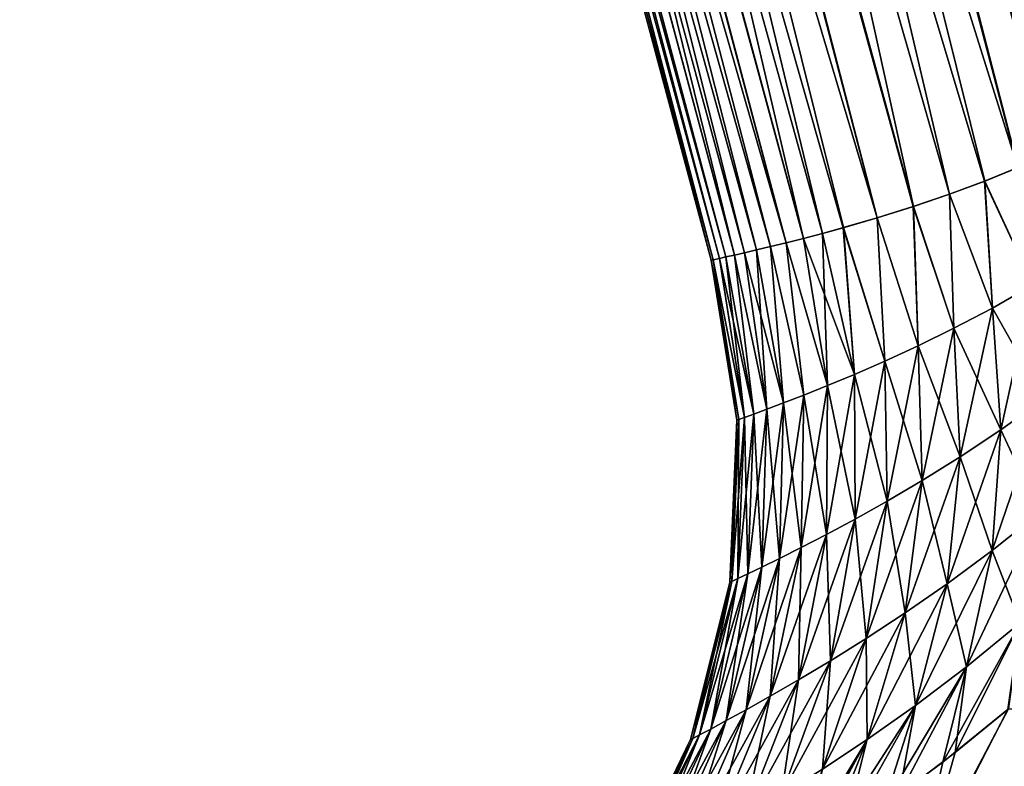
# Model space of a CAD drawing. Header units: metres. Extents: x -31 to 116, y -84 to 84.
# Tile 7 of 256: x -15.34 to -11.64, y -63.52 to -60.72. Entities that reach past the tile are written whole.
import ezdxf

# ---------------------------------------------------------------- set-up
doc = ezdxf.new("R2010")
doc.units = ezdxf.units.M
doc.layers.add('solid_80010000GA_11_1', color=7, linetype='CONTINUOUS')

msp = doc.modelspace()

# ---------------------------------------------------------------- linework, layer by layer
at = {"layer": 'solid_80010000GA_11_1'}
for points in [[(-9.169127, -64.331154, -0.06581), (-19.729639, -24.913792, -0.133785), (-19.725643, -24.914883, 0.235412)], [(-9.083835, -64.310844, -0.957509), (-19.705828, -24.918922, -0.494889), (-19.729639, -24.913792, -0.133785)], [(-9.169127, -64.331154, -0.06581), (-9.083835, -64.310844, -0.957509), (-19.729639, -24.913792, -0.133785)], [(-9.169127, -64.331154, -0.06581), (-19.725643, -24.914883, 0.235412), (-19.691774, -24.922495, 0.613982)], [(-9.083835, -64.310844, -0.957509), (-19.658028, -24.929411, -0.835034), (-19.705828, -24.918922, -0.494889)], [(-9.105391, -64.315872, 0.829416), (-19.691774, -24.922495, 0.613982), (-19.625095, -24.936758, 1.00321)], [(-9.105391, -64.315872, 0.829416), (-9.169127, -64.331154, -0.06581), (-19.691774, -24.922495, 0.613982)], [(-9.083835, -64.310844, -0.957509), (-19.583212, -24.945492, -1.182637), (-19.658028, -24.929411, -0.835034)], [(-9.105391, -64.315872, 0.829416), (-19.625095, -24.936758, 1.00321), (-19.536566, -24.955236, 1.3535)], [(-8.853184, -64.255386, -1.819022), (-19.337948, -24.994001, -1.908782), (-19.583212, -24.945492, -1.182637)], [(-9.083835, -64.310844, -0.957509), (-8.853184, -64.255386, -1.819022), (-19.583212, -24.945492, -1.182637)], [(-8.894534, -64.265335, 1.699491), (-19.536566, -24.955236, 1.3535), (-19.412476, -24.979952, 1.723426)], [(-8.894534, -64.265335, 1.699491), (-9.105391, -64.315872, 0.829416), (-19.536566, -24.955236, 1.3535)], [(-8.894534, -64.265335, 1.699491), (-19.412476, -24.979952, 1.723426), (-19.195261, -25.019754, 2.215662)], [(-8.478874, -64.163712, -2.637285), (-19.187782, -25.020964, -2.23045), (-19.337948, -24.994001, -1.908782)], [(-8.853184, -64.255386, -1.819022), (-8.478874, -64.163712, -2.637285), (-19.337948, -24.994001, -1.908782)], [(-8.894534, -64.265335, 1.699491), (-19.195261, -25.019754, 2.215662), (-19.030268, -25.047295, 2.516984)], [(-8.478874, -64.163712, -2.637285), (-19.073469, -25.040419, -2.442435), (-19.187782, -25.020964, -2.23045)], [(-8.478874, -64.163712, -2.637285), (-18.686941, -25.098951, -3.02763), (-19.073469, -25.040419, -2.442435)], [(-8.544688, -64.180016, 2.516984), (-8.894534, -64.265335, 1.699491), (-19.030268, -25.047295, 2.516984)], [(-18.652115, -25.103765, 3.073009), (-8.544688, -64.180016, 2.516984), (-19.030268, -25.047295, 2.516984)], [(-7.971857, -64.036423, -3.380468), (-18.381981, -25.138451, -3.394827), (-18.686941, -25.098951, -3.02763)], [(-8.478874, -64.163712, -2.637285), (-7.971857, -64.036423, -3.380468), (-18.686941, -25.098951, -3.02763)], [(-8.17319, -64.087463, 3.117043), (-8.544688, -64.180016, 2.516984), (-18.652115, -25.103765, 3.073009)], [(-8.17319, -64.087463, 3.117043), (-18.652115, -25.103765, 3.073009), (-18.388041, -25.137651, 3.388155)], [(-8.17319, -64.087463, 3.117043), (-18.388041, -25.137651, 3.388155), (-18.126871, -25.16741, 3.658057)], [(-7.354755, -63.875755, -4.017921), (-18.163187, -25.163374, -3.622693), (-18.381981, -25.138451, -3.394827)], [(-7.971857, -64.036423, -3.380468), (-7.354755, -63.875755, -4.017921), (-18.381981, -25.138451, -3.394827)], [(-7.354755, -63.875755, -4.017921), (-17.555592, -25.221165, -4.140446), (-18.163187, -25.163374, -3.622693)], [(-7.727162, -63.973495, 3.659697), (-18.126871, -25.16741, 3.658057), (-17.47949, -25.227226, 4.195538)], [(-7.727162, -63.973495, 3.659697), (-8.17319, -64.087463, 3.117043), (-18.126871, -25.16741, 3.658057)], [(-6.600103, -63.669445, -4.562777), (-17.449045, -25.229731, -4.217017), (-17.555592, -25.221165, -4.140446)], [(-7.354755, -63.875755, -4.017921), (-6.600103, -63.669445, -4.562777), (-17.555592, -25.221165, -4.140446)], [(-7.215477, -63.838554, 4.134875), (-17.47949, -25.227226, 4.195538), (-17.446236, -25.229824, 4.21901)], [(-7.215477, -63.838554, 4.134875), (-7.727162, -63.973495, 3.659697), (-17.47949, -25.227226, 4.195538)], [(-6.600103, -63.669445, -4.562777), (-16.833441, -25.271053, -4.592862), (-17.449045, -25.229731, -4.217017)], [(-6.64841, -63.683193, 4.533826), (-17.446236, -25.229824, 4.21901), (-16.732487, -25.276398, 4.644794)], [(-6.64841, -63.683193, 4.533826), (-7.215477, -63.838554, 4.134875), (-17.446236, -25.229824, 4.21901)], [(-5.771795, -63.428932, -4.955198), (-16.421789, -25.291836, -4.789121), (-16.833441, -25.271053, -4.592862)], [(-6.600103, -63.669445, -4.562777), (-5.771795, -63.428932, -4.955198), (-16.833441, -25.271053, -4.592862)], [(-6.64841, -63.683193, 4.533826), (-16.732487, -25.276398, 4.644794), (-16.418364, -25.291962, 4.790592)], [(-5.771795, -63.428932, -4.955198), (-16.017326, -25.30757, -4.944635), (-16.421789, -25.291836, -4.789121)], [(-6.037455, -63.50806, 4.849329), (-16.418364, -25.291962, 4.790592), (-15.907969, -25.31122, 4.98075)], [(-6.037455, -63.50806, 4.849329), (-6.64841, -63.683193, 4.533826), (-16.418364, -25.291962, 4.790592)], [(-5.771795, -63.428932, -4.955198), (-15.323756, -25.32522, -5.133677), (-16.017326, -25.30757, -4.944635)], [(-5.395001, -63.313869, 5.075907), (-15.907969, -25.31122, 4.98075), (-15.319942, -25.325403, 5.134455)], [(-5.395001, -63.313869, 5.075907), (-6.037455, -63.50806, 4.849329), (-15.907969, -25.31122, 4.98075)], [(-4.901332, -63.156532, -5.18506), (-15.131869, -25.328257, -5.169744), (-15.323756, -25.32522, -5.133677)], [(-5.771795, -63.428932, -4.955198), (-4.901332, -63.156532, -5.18506), (-15.323756, -25.32522, -5.133677)], [(-5.395001, -63.313869, 5.075907), (-15.319942, -25.325403, 5.134455), (-15.050123, -25.329367, 5.183045)], [(-4.901332, -63.156532, -5.18506), (-14.2, -25.332458, -5.249977), (-15.131869, -25.328257, -5.169744)], [(-4.734002, -63.101398, 5.209942), (-15.050123, -25.329367, 5.183045), (-14.2, -25.332458, 5.249977)], [(-4.734002, -63.101398, 5.209942), (-5.395001, -63.313869, 5.075907), (-15.050123, -25.329367, 5.183045)], [(-4.067626, -62.871426, 5.249702), (-14.2, -25.332458, 5.249977), (-13.612501, -25.370584, 5.221932)], [(-4.067626, -62.871426, 5.249702), (-4.734002, -63.101398, 5.209942), (-14.2, -25.332458, 5.249977)], [(-4.011663, -62.851063, -5.248735), (-13.646045, -25.366341, -5.225084), (-14.2, -25.332458, -5.249977)], [(-4.901332, -63.156532, -5.18506), (-4.011663, -62.851063, -5.248735), (-14.2, -25.332458, -5.249977)], [(-3.157182, -62.524288, -5.148937), (-13.020623, -25.482998, -5.136703), (-13.646045, -25.366341, -5.225084)], [(-4.011663, -62.851063, -5.248735), (-3.157182, -62.524288, -5.148937), (-13.646045, -25.366341, -5.225084)], [(-3.408896, -62.624702, 5.195279), (-13.612501, -25.370584, 5.221932), (-12.943771, -25.502371, 5.121624)], [(-3.408896, -62.624702, 5.195279), (-4.067626, -62.871426, 5.249702), (-13.612501, -25.370584, 5.221932)], [(-2.340321, -62.167923, -4.891633), (-12.295881, -25.703869, -4.957583), (-13.020623, -25.482998, -5.136703)], [(-3.157182, -62.524288, -5.148937), (-2.340321, -62.167923, -4.891633), (-13.020623, -25.482998, -5.136703)], [(-2.77041, -62.361904, 5.048432), (-12.943771, -25.502371, 5.121624), (-12.162803, -25.752825, 4.915636)], [(-2.77041, -62.361904, 5.048432), (-3.408896, -62.624702, 5.195279), (-12.943771, -25.502371, 5.121624)], [(-2.340321, -62.167923, -4.891633), (-11.477925, -26.038458, -4.653165), (-12.295881, -25.703869, -4.957583)], [(-2.164078, -62.083584, 4.812366), (-12.162803, -25.752825, 4.915636), (-11.288157, -26.126492, 4.565695)], [(-2.164078, -62.083584, 4.812366), (-2.77041, -62.361904, 5.048432), (-12.162803, -25.752825, 4.915636)], [(-12.742974, -61.620148), (-15.645041, -50.789486), (-15.560973, -50.802799, -1.180503)], [(-12.735124, -61.618454, 0.379894), (-15.645041, -50.789486), (-12.742974, -61.620148)], [(-12.687061, -61.607956, 1.012761), (-15.561032, -50.802788, 1.180096), (-15.645041, -50.789486)], [(-12.711531, -61.613338, 0.759861), (-12.687061, -61.607956, 1.012761), (-15.645041, -50.789486)], [(-12.735124, -61.618454, 0.379894), (-12.711531, -61.613338, 0.759861), (-15.645041, -50.789486)], [(-12.655615, -61.60096, 1.265024), (-15.553948, -50.803905, 1.228626), (-15.561032, -50.802788, 1.180096)], [(-12.687061, -61.607956, 1.012761), (-12.655615, -61.60096, 1.265024), (-15.561032, -50.802788, 1.180096)], [(-12.687035, -61.607948, -1.012996), (-15.560973, -50.802799, -1.180503), (-15.554659, -50.803799, -1.223841)], [(-12.73512, -61.618454, -0.379981), (-12.742974, -61.620148), (-15.560973, -50.802799, -1.180503)], [(-12.711516, -61.613335, -0.760036), (-12.73512, -61.618454, -0.379981), (-15.560973, -50.802799, -1.180503)], [(-12.687035, -61.607948, -1.012996), (-12.711516, -61.613335, -0.760036), (-15.560973, -50.802799, -1.180503)], [(-12.655575, -61.600952, -1.265319), (-15.554659, -50.803799, -1.223841), (-15.305161, -50.843235, -2.357994)], [(-12.655575, -61.600952, -1.265319), (-12.687035, -61.607948, -1.012996), (-15.554659, -50.803799, -1.223841)], [(-12.461408, -61.554974, 2.261792), (-15.305344, -50.843269, 2.357313), (-15.553948, -50.803905, 1.228626)], [(-12.520064, -61.56934, 2.014986), (-12.461408, -61.554974, 2.261792), (-15.553948, -50.803905, 1.228626)], [(-12.572036, -61.581757, 1.766424), (-12.520064, -61.56934, 2.014986), (-15.553948, -50.803905, 1.228626)], [(-12.617262, -61.592232, 1.516321), (-12.572036, -61.581757, 1.766424), (-15.553948, -50.803905, 1.228626)], [(-12.655615, -61.60096, 1.265024), (-12.617262, -61.592232, 1.516321), (-15.553948, -50.803905, 1.228626)], [(-12.396234, -61.538376, 2.506557), (-15.283009, -50.846806, 2.432154), (-15.305344, -50.843269, 2.357313)], [(-12.461408, -61.554974, 2.261792), (-12.396234, -61.538376, 2.506557), (-15.305344, -50.843269, 2.357313)], [(-12.461276, -61.554939, -2.262316), (-15.305161, -50.843235, -2.357994), (-15.284424, -50.846508, -2.427553)], [(-12.617203, -61.592216, -1.516674), (-12.655575, -61.600952, -1.265319), (-15.305161, -50.843235, -2.357994)], [(-12.571956, -61.581738, -1.766835), (-12.617203, -61.592216, -1.516674), (-15.305161, -50.843235, -2.357994)], [(-12.51996, -61.569313, -2.015454), (-12.571956, -61.581738, -1.766835), (-15.305161, -50.843235, -2.357994)], [(-12.461276, -61.554939, -2.262316), (-12.51996, -61.569313, -2.015454), (-15.305161, -50.843235, -2.357994)], [(-12.39607, -61.538334, -2.507136), (-15.284424, -50.846508, -2.427553), (-14.875977, -50.911049, -3.507002)], [(-12.39607, -61.538334, -2.507136), (-12.461276, -61.554939, -2.262316), (-15.284424, -50.846508, -2.427553)], [(-12.120074, -61.461205, 3.340272), (-14.876264, -50.911072, 3.506332), (-15.283009, -50.846806, 2.432154)], [(-12.246908, -61.498123, 2.98874), (-12.120074, -61.461205, 3.340272), (-15.283009, -50.846806, 2.432154)], [(-12.324618, -61.519543, 2.74909), (-12.246908, -61.498123, 2.98874), (-15.283009, -50.846806, 2.432154)], [(-12.396234, -61.538376, 2.506557), (-12.324618, -61.519543, 2.74909), (-15.283009, -50.846806, 2.432154)], [(-11.984516, -61.418667, 3.675574), (-14.840013, -50.916779, 3.584583), (-14.876264, -50.911072, 3.506332)], [(-12.120074, -61.461205, 3.340272), (-11.984516, -61.418667, 3.675574), (-14.876264, -50.911072, 3.506332)], [(-12.119802, -61.461121, -3.340985), (-14.875977, -50.911049, -3.507002), (-14.842103, -50.916386, -3.580164)], [(-12.324423, -61.519489, -2.749722), (-12.39607, -61.538334, -2.507136), (-14.875977, -50.911049, -3.507002)], [(-12.24668, -61.498058, -2.989412), (-12.324423, -61.519489, -2.749722), (-14.875977, -50.911049, -3.507002)], [(-12.119802, -61.461121, -3.340985), (-12.24668, -61.498058, -2.989412), (-14.875977, -50.911049, -3.507002)], [(-11.984196, -61.418564, -3.676328), (-14.842103, -50.916386, -3.580164), (-14.280725, -51.005131, -4.59604)], [(-11.984196, -61.418564, -3.676328), (-12.119802, -61.461121, -3.340985), (-14.842103, -50.916386, -3.580164)], [(-11.591878, -61.272533, 4.493189), (-14.281091, -51.005074, 4.595471), (-14.840013, -50.916779, 3.584583)], [(-11.71691, -61.323227, 4.252364), (-11.591878, -61.272533, 4.493189), (-14.840013, -50.916779, 3.584583)], [(-11.848611, -61.372219, 3.98042), (-11.71691, -61.323227, 4.252364), (-14.840013, -50.916779, 3.584583)], [(-11.984516, -61.418667, 3.675574), (-11.848611, -61.372219, 3.98042), (-14.840013, -50.916779, 3.584583)], [(-11.474041, -61.220451, 4.707226), (-14.237432, -51.01199, 4.662798), (-14.281091, -51.005074, 4.595471)], [(-11.591878, -61.272533, 4.493189), (-11.474041, -61.220451, 4.707226), (-14.281091, -51.005074, 4.595471)], [(-11.591575, -61.272404, -4.493755), (-14.280725, -51.005131, -4.59604), (-14.240129, -51.011562, -4.658678)], [(-11.848272, -61.372097, -3.981146), (-11.984196, -61.418564, -3.676328), (-14.280725, -51.005131, -4.59604)], [(-11.716582, -61.323097, -4.253016), (-11.848272, -61.372097, -3.981146), (-14.280725, -51.005131, -4.59604)], [(-11.591575, -61.272404, -4.493755), (-11.716582, -61.323097, -4.253016), (-14.280725, -51.005131, -4.59604)], [(-11.473758, -61.220322, -4.707727), (-14.240129, -51.011562, -4.658678), (-13.52561, -51.124577, -5.607605)], [(-11.473758, -61.220322, -4.707727), (-11.591575, -61.272404, -4.493755), (-14.240129, -51.011562, -4.658678)], [(-10.927498, -60.889019, 5.585389), (-13.525835, -51.124516, 5.607353), (-14.237432, -51.01199, 4.662798)], [(-11.078819, -61.001751, 5.356398), (-10.927498, -60.889019, 5.585389), (-14.237432, -51.01199, 4.662798)], [(-11.165965, -61.057465, 5.220639), (-11.078819, -61.001751, 5.356398), (-14.237432, -51.01199, 4.662798)], [(-11.260889, -61.112637, 5.06854), (-11.165965, -61.057465, 5.220639), (-14.237432, -51.01199, 4.662798)], [(-11.363616, -61.167061, 4.898147), (-11.260889, -61.112637, 5.06854), (-14.237432, -51.01199, 4.662798)], [(-11.474041, -61.220451, 4.707226), (-11.363616, -61.167061, 4.898147), (-14.237432, -51.01199, 4.662798)], [(-10.805837, -60.7761, 5.76595), (-13.490543, -51.130093, 5.648094), (-13.525835, -51.124516, 5.607353)], [(-10.927498, -60.889019, 5.585389), (-10.805837, -60.7761, 5.76595), (-13.525835, -51.124516, 5.607353)], [(-10.927378, -60.88892, -5.585569), (-13.52561, -51.124577, -5.607605), (-13.493793, -51.129612, -5.644353)], [(-11.363358, -61.166931, -4.898582), (-11.473758, -61.220322, -4.707727), (-13.52561, -51.124577, -5.607605)], [(-11.260659, -61.112511, -5.068915), (-11.363358, -61.166931, -4.898582), (-13.52561, -51.124577, -5.607605)], [(-11.165763, -61.057343, -5.220957), (-11.260659, -61.112511, -5.068915), (-13.52561, -51.124577, -5.607605)], [(-11.078646, -61.001633, -5.356664), (-11.165763, -61.057343, -5.220957), (-13.52561, -51.124577, -5.607605)], [(-10.927378, -60.88892, -5.585569), (-11.078646, -61.001633, -5.356664), (-13.52561, -51.124577, -5.607605)], [(-10.805764, -60.776024, -5.766059), (-13.493793, -51.129612, -5.644353), (-12.621821, -51.267342, -6.520501)], [(-10.805764, -60.776024, -5.766059), (-10.927378, -60.88892, -5.585569), (-13.493793, -51.129612, -5.644353)], [(-10.805837, -60.7761, 5.76595), (-10.711963, -60.665176, 5.906094), (-13.490543, -51.130093, 5.648094)], [(-10.711925, -60.665123, -5.90615), (-10.805764, -60.776024, -5.766059), (-12.621821, -51.267342, -6.520501)], [(-11.535733, -61.712353, 4.452955), (-11.591878, -61.272533, 4.493189), (-11.71691, -61.323227, 4.252364)], [(-11.535733, -61.712353, -4.452955), (-11.716582, -61.323097, -4.253016), (-11.591575, -61.272404, -4.493755)], [(-11.687861, -61.799477, 4.148273), (-11.71691, -61.323227, 4.252364), (-11.848611, -61.372219, 3.98042)], [(-11.687861, -61.799477, -4.148273), (-11.848272, -61.372097, -3.981146), (-11.716582, -61.323097, -4.253016)], [(-11.687861, -61.799477, 4.148273), (-11.535733, -61.712353, 4.452955), (-11.71691, -61.323227, 4.252364)], [(-11.535733, -61.712353, -4.452955), (-11.687861, -61.799477, -4.148273), (-11.716582, -61.323097, -4.253016)], [(-11.831917, -61.875465, 3.834329), (-11.848611, -61.372219, 3.98042), (-11.984516, -61.418667, 3.675574)], [(-11.831917, -61.875465, -3.834329), (-11.984196, -61.418564, -3.676328), (-11.848272, -61.372097, -3.981146)], [(-11.831917, -61.875465, 3.834329), (-11.687861, -61.799477, 4.148273), (-11.848611, -61.372219, 3.98042)], [(-11.687861, -61.799477, -4.148273), (-11.831917, -61.875465, -3.834329), (-11.848272, -61.372097, -3.981146)], [(-11.966735, -61.941532, 3.512006), (-11.984516, -61.418667, 3.675574), (-12.120074, -61.461205, 3.340272)], [(-11.966735, -61.941532, -3.512006), (-12.119802, -61.461121, -3.340985), (-11.984196, -61.418564, -3.676328)], [(-11.966735, -61.941532, 3.512006), (-11.831917, -61.875465, 3.834329), (-11.984516, -61.418667, 3.675574)], [(-11.831917, -61.875465, -3.834329), (-11.966735, -61.941532, -3.512006), (-11.984196, -61.418564, -3.676328)], [(-12.09118, -61.998856, 3.182175), (-12.120074, -61.461205, 3.340272), (-12.246908, -61.498123, 2.98874)], [(-12.09118, -61.998856, -3.182175), (-12.24668, -61.498058, -2.989412), (-12.119802, -61.461121, -3.340985)], [(-12.09118, -61.998856, 3.182175), (-11.966735, -61.941532, 3.512006), (-12.120074, -61.461205, 3.340272)], [(-11.966735, -61.941532, -3.512006), (-12.09118, -61.998856, -3.182175), (-12.119802, -61.461121, -3.340985)], [(-12.305879, -62.090557, -2.502971), (-12.39607, -61.538334, -2.507136), (-12.324423, -61.519489, -2.749722)], [(-12.204435, -62.048306, 2.845598), (-12.246908, -61.498123, 2.98874), (-12.324618, -61.519543, 2.74909)], [(-12.204435, -62.048306, -2.845598), (-12.324423, -61.519489, -2.749722), (-12.24668, -61.498058, -2.989412)], [(-12.204435, -62.048306, -2.845598), (-12.305879, -62.090557, -2.502971), (-12.324423, -61.519489, -2.749722)], [(-12.204435, -62.048306, 2.845598), (-12.09118, -61.998856, 3.182175), (-12.246908, -61.498123, 2.98874)], [(-12.09118, -61.998856, -3.182175), (-12.204435, -62.048306, -2.845598), (-12.24668, -61.498058, -2.989412)], [(-12.39492, -62.12619, 2.155046), (-12.461408, -61.554974, 2.261792), (-12.520064, -61.56934, 2.014986)], [(-12.39492, -62.12619, -2.155046), (-12.51996, -61.569313, -2.015454), (-12.461276, -61.554939, -2.262316)], [(-12.305879, -62.090557, 2.502971), (-12.396234, -61.538376, 2.506557), (-12.461408, -61.554974, 2.261792)], [(-12.39492, -62.12619, 2.155046), (-12.305879, -62.090557, 2.502971), (-12.461408, -61.554974, 2.261792)], [(-12.305879, -62.090557, -2.502971), (-12.461276, -61.554939, -2.262316), (-12.39607, -61.538334, -2.507136)], [(-12.305879, -62.090557, -2.502971), (-12.39492, -62.12619, -2.155046), (-12.461276, -61.554939, -2.262316)], [(-12.204435, -62.048306, 2.845598), (-12.324618, -61.519543, 2.74909), (-12.396234, -61.538376, 2.506557)], [(-12.305879, -62.090557, 2.502971), (-12.204435, -62.048306, 2.845598), (-12.396234, -61.538376, 2.506557)], [(-12.53371, -62.179363, 1.446576), (-12.617262, -61.592232, 1.516321), (-12.655615, -61.60096, 1.265024)], [(-12.53371, -62.179363, -1.446576), (-12.655575, -61.600952, -1.265319), (-12.617203, -61.592216, -1.516674)], [(-12.471019, -62.155663, 1.802646), (-12.572036, -61.581757, 1.766424), (-12.617262, -61.592232, 1.516321)], [(-12.53371, -62.179363, 1.446576), (-12.471019, -62.155663, 1.802646), (-12.617262, -61.592232, 1.516321)], [(-12.53371, -62.179363, -1.446576), (-12.617203, -61.592216, -1.516674), (-12.571956, -61.581738, -1.766835)], [(-12.471019, -62.155663, 1.802646), (-12.520064, -61.56934, 2.014986), (-12.572036, -61.581757, 1.766424)], [(-12.471019, -62.155663, -1.802646), (-12.571956, -61.581738, -1.766835), (-12.51996, -61.569313, -2.015454)], [(-12.471019, -62.155663, -1.802646), (-12.53371, -62.179363, -1.446576), (-12.571956, -61.581738, -1.766835)], [(-12.471019, -62.155663, 1.802646), (-12.39492, -62.12619, 2.155046), (-12.520064, -61.56934, 2.014986)], [(-12.39492, -62.12619, -2.155046), (-12.471019, -62.155663, -1.802646), (-12.51996, -61.569313, -2.015454)], [(-12.639318, -62.217777, 0.363562), (-12.735124, -61.618454, 0.379894), (-12.742974, -61.620148)], [(-12.646452, -62.220249, 0), (-12.742974, -61.620148), (-12.73512, -61.618454, -0.379981)], [(-12.646452, -62.220249, 0), (-12.639318, -62.217777, 0.363562), (-12.742974, -61.620148)], [(-12.618034, -62.210255, 0.726321), (-12.711531, -61.613338, 0.759861), (-12.735124, -61.618454, 0.379894)], [(-12.639318, -62.217777, 0.363562), (-12.618034, -62.210255, 0.726321), (-12.735124, -61.618454, 0.379894)], [(-12.618034, -62.210255, -0.726321), (-12.73512, -61.618454, -0.379981), (-12.711516, -61.613335, -0.760036)], [(-12.639318, -62.217777, -0.363562), (-12.646452, -62.220249, 0), (-12.73512, -61.618454, -0.379981)], [(-12.618034, -62.210255, -0.726321), (-12.639318, -62.217777, -0.363562), (-12.73512, -61.618454, -0.379981)], [(-12.582773, -62.197506, 1.087563), (-12.687061, -61.607956, 1.012761), (-12.711531, -61.613338, 0.759861)], [(-12.618034, -62.210255, 0.726321), (-12.582773, -62.197506, 1.087563), (-12.711531, -61.613338, 0.759861)], [(-12.618034, -62.210255, -0.726321), (-12.711516, -61.613335, -0.760036), (-12.687035, -61.607948, -1.012996)], [(-12.582773, -62.197506, 1.087563), (-12.655615, -61.60096, 1.265024), (-12.687061, -61.607956, 1.012761)], [(-12.582773, -62.197506, -1.087563), (-12.687035, -61.607948, -1.012996), (-12.655575, -61.600952, -1.265319)], [(-12.582773, -62.197506, -1.087563), (-12.618034, -62.210255, -0.726321), (-12.687035, -61.607948, -1.012996)], [(-12.582773, -62.197506, 1.087563), (-12.53371, -62.179363, 1.446576), (-12.655615, -61.60096, 1.265024)], [(-12.53371, -62.179363, -1.446576), (-12.582773, -62.197506, -1.087563), (-12.655575, -61.600952, -1.265319)], [(-11.495385, -62.141701, 4.51688), (-11.535733, -61.712353, 4.452955), (-11.687861, -61.799477, 4.148273)], [(-11.656002, -62.256878, -4.209673), (-11.687861, -61.799477, -4.148273), (-11.535733, -61.712353, -4.452955)], [(-11.495385, -62.141701, -4.51688), (-11.656002, -62.256878, -4.209673), (-11.535733, -61.712353, -4.452955)], [(-11.656002, -62.256878, 4.209673), (-11.687861, -61.799477, 4.148273), (-11.831917, -61.875465, 3.834329)], [(-11.808282, -62.358063, -3.892736), (-11.831917, -61.875465, -3.834329), (-11.687861, -61.799477, -4.148273)], [(-11.656002, -62.256878, -4.209673), (-11.808282, -62.358063, -3.892736), (-11.687861, -61.799477, -4.148273)], [(-11.656002, -62.256878, 4.209673), (-11.495385, -62.141701, 4.51688), (-11.687861, -61.799477, 4.148273)], [(-11.808282, -62.358063, 3.892736), (-11.831917, -61.875465, 3.834329), (-11.966735, -61.941532, 3.512006)], [(-11.950951, -62.446663, -3.566946), (-11.966735, -61.941532, -3.512006), (-11.831917, -61.875465, -3.834329)], [(-11.808282, -62.358063, -3.892736), (-11.950951, -62.446663, -3.566946), (-11.831917, -61.875465, -3.834329)], [(-11.808282, -62.358063, 3.892736), (-11.656002, -62.256878, 4.209673), (-11.831917, -61.875465, 3.834329)], [(-11.95095, -62.446663, 3.566946), (-11.966735, -61.941532, 3.512006), (-12.09118, -61.998856, 3.182175)], [(-12.082766, -62.524048, -3.233171), (-12.09118, -61.998856, -3.182175), (-11.966735, -61.941532, -3.512006)], [(-11.950951, -62.446663, -3.566946), (-12.082766, -62.524048, -3.233171), (-11.966735, -61.941532, -3.512006)], [(-11.95095, -62.446663, 3.566946), (-11.808282, -62.358063, 3.892736), (-11.966735, -61.941532, 3.512006)], [(-12.082766, -62.524048, 3.233171), (-12.09118, -61.998856, 3.182175), (-12.204435, -62.048306, 2.845598)], [(-12.202827, -62.591221, -2.892194), (-12.204435, -62.048306, -2.845598), (-12.09118, -61.998856, -3.182175)], [(-12.082766, -62.524048, -3.233171), (-12.202827, -62.591221, -2.892194), (-12.09118, -61.998856, -3.182175)], [(-12.082766, -62.524048, 3.233171), (-11.95095, -62.446663, 3.566946), (-12.09118, -61.998856, 3.182175)], [(-12.310445, -62.648945, -2.544743), (-12.305879, -62.090557, -2.502971), (-12.204435, -62.048306, -2.845598)], [(-12.202827, -62.591221, -2.892194), (-12.310445, -62.648945, -2.544743), (-12.204435, -62.048306, -2.845598)], [(-12.202827, -62.591221, 2.892194), (-12.204435, -62.048306, 2.845598), (-12.305879, -62.090557, 2.502971)], [(-12.202827, -62.591221, 2.892194), (-12.082766, -62.524048, 3.233171), (-12.204435, -62.048306, 2.845598)], [(-12.404964, -62.697884, -2.191607), (-12.39492, -62.12619, -2.155046), (-12.305879, -62.090557, -2.502971)], [(-12.310445, -62.648945, -2.544743), (-12.404964, -62.697884, -2.191607), (-12.305879, -62.090557, -2.502971)], [(-12.310445, -62.648945, 2.544743), (-12.305879, -62.090557, 2.502971), (-12.39492, -62.12619, 2.155046)], [(-12.310445, -62.648945, 2.544743), (-12.202827, -62.591221, 2.892194), (-12.305879, -62.090557, 2.502971)], [(-12.485785, -62.738541, -1.833654), (-12.471019, -62.155663, -1.802646), (-12.39492, -62.12619, -2.155046)], [(-12.404964, -62.697884, -2.191607), (-12.485785, -62.738541, -1.833654), (-12.39492, -62.12619, -2.155046)], [(-12.404964, -62.697884, 2.191607), (-12.39492, -62.12619, 2.155046), (-12.471019, -62.155663, 1.802646)], [(-12.404964, -62.697884, 2.191607), (-12.310445, -62.648945, 2.544743), (-12.39492, -62.12619, 2.155046)], [(-11.6885, -62.709015, -4.301579), (-11.656002, -62.256878, -4.209673), (-11.495385, -62.141701, -4.51688)], [(-11.511284, -62.567265, -4.609884), (-11.6885, -62.709015, -4.301579), (-11.495385, -62.141701, -4.51688)], [(-11.511283, -62.567261, 4.609884), (-11.495385, -62.141701, 4.51688), (-11.656002, -62.256878, 4.209673)], [(-12.604537, -62.796547, -1.106645), (-12.582773, -62.197506, -1.087563), (-12.53371, -62.179363, -1.446576)], [(-12.552391, -62.771351, -1.471739), (-12.604537, -62.796547, -1.106645), (-12.53371, -62.179363, -1.446576)], [(-12.552391, -62.771351, 1.471739), (-12.53371, -62.179363, 1.446576), (-12.582773, -62.197506, 1.087563)], [(-12.552391, -62.771351, -1.471739), (-12.53371, -62.179363, -1.446576), (-12.471019, -62.155663, -1.802646)], [(-12.485785, -62.738541, -1.833654), (-12.552391, -62.771351, -1.471739), (-12.471019, -62.155663, -1.802646)], [(-12.552391, -62.771351, 1.471739), (-12.485785, -62.738541, 1.833654), (-12.53371, -62.179363, 1.446576)], [(-12.485785, -62.738541, 1.833654), (-12.471019, -62.155663, 1.802646), (-12.53371, -62.179363, 1.446576)], [(-12.485785, -62.738541, 1.833654), (-12.404964, -62.697884, 2.191607), (-12.471019, -62.155663, 1.802646)], [(-12.639318, -62.217777, -0.363562), (-12.672253, -62.828297, 0), (-12.646452, -62.220249, 0)], [(-12.664663, -62.824829, -0.370005), (-12.672253, -62.828297, 0), (-12.639318, -62.217777, -0.363562)], [(-12.664663, -62.824829, 0.370005), (-12.646452, -62.220249, 0), (-12.672253, -62.828297, 0)], [(-12.664663, -62.824829, -0.370005), (-12.639318, -62.217777, -0.363562), (-12.618034, -62.210255, -0.726321)], [(-12.642026, -62.814308, -0.739144), (-12.664663, -62.824829, -0.370005), (-12.618034, -62.210255, -0.726321)], [(-12.664663, -62.824829, 0.370005), (-12.639318, -62.217777, 0.363562), (-12.646452, -62.220249, 0)], [(-12.664663, -62.824829, 0.370005), (-12.642026, -62.814308, 0.739144), (-12.639318, -62.217777, 0.363562)], [(-12.642026, -62.814308, -0.739144), (-12.618034, -62.210255, -0.726321), (-12.582773, -62.197506, -1.087563)], [(-12.604537, -62.796547, -1.106645), (-12.642026, -62.814308, -0.739144), (-12.582773, -62.197506, -1.087563)], [(-12.642026, -62.814308, 0.739144), (-12.618034, -62.210255, 0.726321), (-12.639318, -62.217777, 0.363562)], [(-12.642026, -62.814308, 0.739144), (-12.604537, -62.796543, 1.106645), (-12.618034, -62.210255, 0.726321)], [(-12.604537, -62.796543, 1.106645), (-12.582773, -62.197506, 1.087563), (-12.618034, -62.210255, 0.726321)], [(-12.604537, -62.796543, 1.106645), (-12.552391, -62.771351, 1.471739), (-12.582773, -62.197506, 1.087563)], [(-11.856946, -62.833851, -3.982357), (-11.808282, -62.358063, -3.892736), (-11.656002, -62.256878, -4.209673)], [(-11.6885, -62.709015, -4.301579), (-11.856946, -62.833851, -3.982357), (-11.656002, -62.256878, -4.209673)], [(-11.6885, -62.709015, 4.301579), (-11.656002, -62.256878, 4.209673), (-11.808282, -62.358063, 3.892736)], [(-11.6885, -62.709015, 4.301579), (-11.511283, -62.567261, 4.609884), (-11.656002, -62.256878, 4.209673)], [(-12.01513, -62.943413, -3.65309), (-11.950951, -62.446663, -3.566946), (-11.808282, -62.358063, -3.892736)], [(-11.856946, -62.833851, -3.982357), (-12.01513, -62.943413, -3.65309), (-11.808282, -62.358063, -3.892736)], [(-11.856946, -62.833851, 3.982357), (-11.808282, -62.358063, 3.892736), (-11.95095, -62.446663, 3.566946)], [(-11.856946, -62.833851, 3.982357), (-11.6885, -62.709015, 4.301579), (-11.808282, -62.358063, 3.892736)], [(-12.161599, -63.039307, -3.314648), (-12.082766, -62.524048, -3.233171), (-11.950951, -62.446663, -3.566946)], [(-12.01513, -62.943413, -3.65309), (-12.161599, -63.039307, -3.314648), (-11.950951, -62.446663, -3.566946)], [(-12.01513, -62.943413, 3.65309), (-11.95095, -62.446663, 3.566946), (-12.082766, -62.524048, 3.233171)], [(-12.01513, -62.943413, 3.65309), (-11.856946, -62.833851, 3.982357), (-11.95095, -62.446663, 3.566946)], [(-12.295277, -63.1227, -2.967857), (-12.202827, -62.591221, -2.892194), (-12.082766, -62.524048, -3.233171)], [(-12.161599, -63.039307, -3.314648), (-12.295277, -63.1227, -2.967857), (-12.082766, -62.524048, -3.233171)], [(-12.161599, -63.039307, 3.314648), (-12.082766, -62.524048, 3.233171), (-12.202827, -62.591221, 2.892194)], [(-12.161599, -63.039307, 3.314648), (-12.01513, -62.943413, 3.65309), (-12.082766, -62.524048, 3.233171)], [(-11.784591, -63.14526, -4.421829), (-11.6885, -62.709015, -4.301579), (-11.511284, -62.567265, -4.609884)], [(-11.583094, -62.980141, -4.730023), (-11.784591, -63.14526, -4.421829), (-11.511284, -62.567265, -4.609884)], [(-11.583094, -62.980141, 4.730022), (-11.511283, -62.567261, 4.609884), (-11.6885, -62.709015, 4.301579)], [(-12.415315, -63.194485, -2.613521), (-12.310445, -62.648945, -2.544743), (-12.202827, -62.591221, -2.892194)], [(-12.295277, -63.1227, -2.967857), (-12.415315, -63.194485, -2.613521), (-12.202827, -62.591221, -2.892194)], [(-12.295277, -63.122696, 2.967857), (-12.202827, -62.591221, 2.892194), (-12.310445, -62.648945, 2.544743)], [(-12.295277, -63.122696, 2.967857), (-12.161599, -63.039307, 3.314648), (-12.202827, -62.591221, 2.892194)], [(-12.520913, -63.255432, -2.252518), (-12.404964, -62.697884, -2.191607), (-12.310445, -62.648945, -2.544743)], [(-12.415315, -63.194485, -2.613521), (-12.520913, -63.255432, -2.252518), (-12.310445, -62.648945, -2.544743)], [(-12.415315, -63.194485, 2.613521), (-12.310445, -62.648945, 2.544743), (-12.404964, -62.697884, 2.191607)], [(-12.415315, -63.194485, 2.613521), (-12.295277, -63.122696, 2.967857), (-12.310445, -62.648945, 2.544743)], [(-12.611326, -63.306133, -1.885822), (-12.485785, -62.738541, -1.833654), (-12.404964, -62.697884, -2.191607)], [(-12.520913, -63.255432, -2.252518), (-12.611326, -63.306133, -1.885822), (-12.404964, -62.697884, -2.191607)], [(-12.520913, -63.255432, 2.252518), (-12.404964, -62.697884, 2.191607), (-12.485785, -62.738541, 1.833654)], [(-12.520913, -63.255432, 2.252518), (-12.415315, -63.194485, 2.613521), (-12.404964, -62.697884, 2.191607)], [(-11.976642, -63.290466, -4.100863), (-11.856946, -62.833851, -3.982357), (-11.6885, -62.709015, -4.301579)], [(-11.784591, -63.14526, -4.421829), (-11.976642, -63.290466, -4.100863), (-11.6885, -62.709015, -4.301579)], [(-11.784591, -63.14526, 4.421829), (-11.6885, -62.709015, 4.301579), (-11.856946, -62.833851, 3.982357)], [(-11.784591, -63.14526, 4.421829), (-11.583094, -62.980141, 4.730022), (-11.6885, -62.709015, 4.301579)], [(-12.744368, -63.378559, -1.139191), (-12.604537, -62.796547, -1.106645), (-12.552391, -62.771351, -1.471739)], [(-12.685917, -63.347084, -1.514403), (-12.744368, -63.378559, -1.139191), (-12.552391, -62.771351, -1.471739)], [(-12.685917, -63.347084, -1.514403), (-12.552391, -62.771351, -1.471739), (-12.485785, -62.738541, -1.833654)], [(-12.611326, -63.306133, -1.885822), (-12.685917, -63.347084, -1.514403), (-12.485785, -62.738541, -1.833654)], [(-12.685916, -63.347084, 1.514403), (-12.552391, -62.771351, 1.471739), (-12.604537, -62.796543, 1.106645)], [(-12.685916, -63.347084, 1.514403), (-12.611326, -63.306133, 1.885822), (-12.552391, -62.771351, 1.471739)], [(-12.611326, -63.306133, 1.885822), (-12.485785, -62.738541, 1.833654), (-12.552391, -62.771351, 1.471739)], [(-12.611326, -63.306133, 1.885822), (-12.520913, -63.255432, 2.252518), (-12.485785, -62.738541, 1.833654)], [(-12.786429, -63.400768, -0.761106), (-12.642026, -62.814308, -0.739144), (-12.604537, -62.796547, -1.106645)], [(-12.744368, -63.378559, -1.139191), (-12.786429, -63.400768, -0.761106), (-12.604537, -62.796547, -1.106645)], [(-12.744368, -63.378559, 1.139191), (-12.604537, -62.796543, 1.106645), (-12.642026, -62.814308, 0.739144)], [(-12.744368, -63.378559, 1.139191), (-12.685916, -63.347084, 1.514403), (-12.604537, -62.796543, 1.106645)], [(-12.664663, -62.824829, -0.370005), (-12.82038, -63.418278, 0), (-12.672253, -62.828297, 0)], [(-12.811851, -63.413937, -0.381068), (-12.82038, -63.418278, 0), (-12.664663, -62.824829, -0.370005)], [(-12.811851, -63.413937, 0.381068), (-12.672253, -62.828297, 0), (-12.82038, -63.418278, 0)], [(-12.811851, -63.413937, -0.381068), (-12.664663, -62.824829, -0.370005), (-12.642026, -62.814308, -0.739144)], [(-12.786429, -63.400768, -0.761106), (-12.811851, -63.413937, -0.381068), (-12.642026, -62.814308, -0.739144)], [(-12.811851, -63.413937, 0.381068), (-12.664663, -62.824829, 0.370005), (-12.672253, -62.828297, 0)], [(-12.811851, -63.413937, 0.381068), (-12.786429, -63.400768, 0.761106), (-12.664663, -62.824829, 0.370005)], [(-12.786429, -63.400768, 0.761106), (-12.642026, -62.814308, 0.739144), (-12.664663, -62.824829, 0.370005)], [(-12.786429, -63.400768, 0.761106), (-12.744368, -63.378559, 1.139191), (-12.642026, -62.814308, 0.739144)], [(-12.157454, -63.417721, -3.768), (-12.01513, -62.943413, -3.65309), (-11.856946, -62.833851, -3.982357)], [(-11.976642, -63.290466, -4.100863), (-12.157454, -63.417721, -3.768), (-11.856946, -62.833851, -3.982357)], [(-11.976642, -63.290466, 4.100862), (-11.856946, -62.833851, 3.982357), (-12.01513, -62.943413, 3.65309)], [(-11.976642, -63.290466, 4.100862), (-11.784591, -63.14526, 4.421829), (-11.856946, -62.833851, 3.982357)], [(-12.325274, -63.528927, -3.424121), (-12.161599, -63.039307, -3.314648), (-12.01513, -62.943413, -3.65309)], [(-12.157454, -63.417721, -3.768), (-12.325274, -63.528927, -3.424121), (-12.01513, -62.943413, -3.65309)], [(-12.157454, -63.417717, 3.768), (-12.01513, -62.943413, 3.65309), (-12.161599, -63.039307, 3.314648)], [(-12.157454, -63.417717, 3.768), (-11.976642, -63.290466, 4.100862), (-12.01513, -62.943413, 3.65309)], [(-11.583094, -62.980141, -4.730023), (-11.627879, -63.302704, -4.973617), (-11.87419, -63.502853, -4.657422)], [(-11.583094, -62.980141, -4.730023), (-11.87419, -63.502853, -4.657422), (-11.784591, -63.14526, -4.421829)], [(-11.583094, -62.980141, 4.730022), (-11.82747, -63.46648, 4.719766), (-11.630342, -63.30492, 4.970743)], [(-11.784591, -63.14526, 4.421829), (-11.82747, -63.46648, 4.719766), (-11.583094, -62.980141, 4.730022)], [(-12.478776, -63.625488, -3.070131), (-12.295277, -63.1227, -2.967857), (-12.161599, -63.039307, -3.314648)], [(-12.325274, -63.528927, -3.424121), (-12.478776, -63.625488, -3.070131), (-12.161599, -63.039307, -3.314648)], [(-12.325274, -63.528927, 3.424121), (-12.161599, -63.039307, 3.314648), (-12.295277, -63.122696, 2.967857)], [(-12.325274, -63.528927, 3.424121), (-12.157454, -63.417717, 3.768), (-12.161599, -63.039307, 3.314648)], [(-12.616892, -63.708488, -2.70695), (-12.415315, -63.194485, -2.613521), (-12.295277, -63.1227, -2.967857)], [(-12.478776, -63.625488, -3.070131), (-12.616892, -63.708488, -2.70695), (-12.295277, -63.1227, -2.967857)], [(-12.478775, -63.625488, 3.07013), (-12.295277, -63.122696, 2.967857), (-12.415315, -63.194485, 2.613521)], [(-12.478775, -63.625488, 3.07013), (-12.325274, -63.528927, 3.424121), (-12.295277, -63.122696, 2.967857)], [(-11.784591, -63.14526, -4.421829), (-11.87419, -63.502853, -4.657422), (-12.09643, -63.667244, -4.343845)], [(-11.784591, -63.14526, -4.421829), (-12.09643, -63.667244, -4.343845), (-11.976642, -63.290466, -4.100863)], [(-11.784591, -63.14526, 4.421829), (-12.037881, -63.625397, 4.429656), (-11.82747, -63.46648, 4.719766)], [(-11.976642, -63.290466, 4.100862), (-12.037881, -63.625397, 4.429656), (-11.784591, -63.14526, 4.421829)], [(-12.738606, -63.778862, -2.335596), (-12.520913, -63.255432, -2.252518), (-12.415315, -63.194485, -2.613521)], [(-12.616892, -63.708488, -2.70695), (-12.738606, -63.778862, -2.335596), (-12.415315, -63.194485, -2.613521)], [(-12.616891, -63.708488, 2.70695), (-12.415315, -63.194485, 2.613521), (-12.520913, -63.255432, 2.252518)], [(-12.616891, -63.708488, 2.70695), (-12.478775, -63.625488, 3.07013), (-12.415315, -63.194485, 2.613521)], [(-12.842971, -63.837334, -1.957207), (-12.611326, -63.306133, -1.885822), (-12.520913, -63.255432, -2.252518)], [(-12.738606, -63.778862, -2.335596), (-12.842971, -63.837334, -1.957207), (-12.520913, -63.255432, -2.252518)], [(-12.738606, -63.778862, 2.335596), (-12.520913, -63.255432, 2.252518), (-12.611326, -63.306133, 1.885822)], [(-12.738606, -63.778862, 2.335596), (-12.616891, -63.708488, 2.70695), (-12.520913, -63.255432, 2.252518)], [(-11.976642, -63.290466, -4.100863), (-12.09643, -63.667244, -4.343845), (-12.315859, -63.817245, -4.001665)], [(-11.976642, -63.290466, -4.100863), (-12.315859, -63.817245, -4.001665), (-12.157454, -63.417721, -3.768)], [(-11.976642, -63.290466, 4.100862), (-12.245857, -63.770679, 4.114995), (-12.037881, -63.625397, 4.429656)], [(-12.157454, -63.417717, 3.768), (-12.245857, -63.770679, 4.114995), (-11.976642, -63.290466, 4.100862)], [(-12.929167, -63.884518, -1.572934), (-12.685917, -63.347084, -1.514403), (-12.611326, -63.306133, -1.885822)], [(-12.842971, -63.837334, -1.957207), (-12.929167, -63.884518, -1.572934), (-12.611326, -63.306133, -1.885822)], [(-12.842971, -63.837334, 1.957207), (-12.611326, -63.306133, 1.885822), (-12.685916, -63.347084, 1.514403)], [(-12.842971, -63.837334, 1.957207), (-12.738606, -63.778862, 2.335596), (-12.611326, -63.306133, 1.885822)], [(-10.834747, -63.300285, -6.520851), (-11.171209, -63.969765, -6.758037), (-11.978717, -63.969765, -5.19397)], [(-10.834747, -63.300285, -6.520851), (-11.978717, -63.969765, -5.19397), (-11.627879, -63.302704, -4.973617)], [(-11.87419, -63.502853, -4.657422), (-11.627879, -63.302704, -4.973617), (-11.978717, -63.969765, -5.19397)], [(-10.834251, -63.300285, 6.521674), (-11.970329, -63.969765, 5.213271), (-11.161863, -63.969765, 6.773463)], [(-10.834251, -63.300285, 6.521674), (-11.630342, -63.30492, 4.970743), (-11.970329, -63.969765, 5.213271)], [(-11.630342, -63.30492, 4.970743), (-11.82747, -63.46648, 4.719766), (-11.970329, -63.969765, 5.213271)], [(-12.996784, -63.920746, -1.183925), (-12.744368, -63.378559, -1.139191), (-12.685917, -63.347084, -1.514403)], [(-12.929167, -63.884518, -1.572934), (-12.996784, -63.920746, -1.183925), (-12.685917, -63.347084, -1.514403)], [(-12.929167, -63.884518, 1.572934), (-12.685916, -63.347084, 1.514403), (-12.744368, -63.378559, 1.139191)], [(-12.929167, -63.884518, 1.572934), (-12.842971, -63.837334, 1.957207), (-12.685916, -63.347084, 1.514403)], [(-13.074959, -63.961418, -0.396308), (-12.811851, -63.413937, -0.381068), (-12.786429, -63.400768, -0.761106)], [(-13.045492, -63.946289, -0.791333), (-13.074959, -63.961418, -0.396308), (-12.786429, -63.400768, -0.761106)], [(-13.045492, -63.946289, -0.791333), (-12.786429, -63.400768, -0.761106), (-12.744368, -63.378559, -1.139191)], [(-12.996784, -63.920746, -1.183925), (-13.045492, -63.946289, -0.791333), (-12.744368, -63.378559, -1.139191)], [(-13.045491, -63.946289, 0.791333), (-12.786429, -63.400768, 0.761106), (-12.811851, -63.413937, 0.381068)], [(-13.045491, -63.946289, 0.791333), (-12.996784, -63.920746, 1.183925), (-12.786429, -63.400768, 0.761106)], [(-12.996784, -63.920746, 1.183925), (-12.744368, -63.378559, 1.139191), (-12.786429, -63.400768, 0.761106)], [(-12.996784, -63.920746, 1.183925), (-12.929167, -63.884518, 1.572934), (-12.744368, -63.378559, 1.139191)], [(-12.811851, -63.413937, -0.381068), (-13.084855, -63.966404, 0), (-12.82038, -63.418278, 0)], [(-13.074959, -63.961418, -0.396308), (-13.084855, -63.966404, 0), (-12.811851, -63.413937, -0.381068)], [(-13.074959, -63.961418, 0.396308), (-12.82038, -63.418278, 0), (-13.084855, -63.966404, 0)], [(-13.074959, -63.961418, 0.396308), (-12.811851, -63.413937, 0.381068), (-12.82038, -63.418278, 0)], [(-13.074959, -63.961418, 0.396308), (-13.045491, -63.946289, 0.791333), (-12.811851, -63.413937, 0.381068)], [(-12.157454, -63.417721, -3.768), (-12.315859, -63.817245, -4.001665), (-12.449073, -63.902824, -3.773658)], [(-12.157454, -63.417721, -3.768), (-12.449073, -63.902824, -3.773658), (-12.325274, -63.528927, -3.424121)], [(-12.157454, -63.417717, 3.768), (-12.407272, -63.876492, 3.847327), (-12.245857, -63.770679, 4.114995)], [(-12.325274, -63.528927, 3.424121), (-12.407272, -63.876492, 3.847327), (-12.157454, -63.417717, 3.768)], [(-11.82747, -63.46648, 4.719766), (-12.037881, -63.625397, 4.429656), (-11.970329, -63.969765, 5.213271)], [(-12.09643, -63.667244, -4.343845), (-11.87419, -63.502853, -4.657422), (-11.978717, -63.969765, -5.19397)]]:
    msp.add_3dface(points, dxfattribs=at)

doc.saveas('drawing.dxf')
